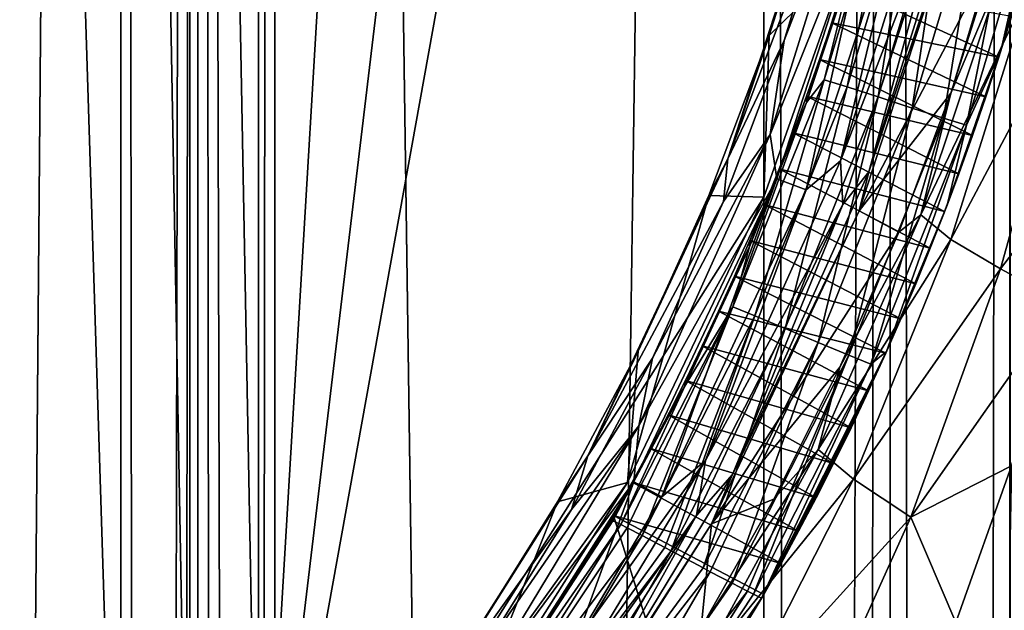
# Model space of a CAD drawing. Extents: x -100 to 100, y -1250 to 5.
# Tile 20 of 60: x 30 to 48, y -175 to -165. Entities that reach past the tile are written whole.
import ezdxf

# ---------------------------------------------------------------- set-up
doc = ezdxf.new("R2010")
doc.units = 0
doc.header["$LTSCALE"] = 65.185185
for name, color, linetype in [('10', 7, 'CONTINUOUS'), ('100', 7, 'CONTINUOUS'), ('11', 7, 'CONTINUOUS'), ('12', 7, 'CONTINUOUS'), ('13', 7, 'CONTINUOUS'), ('133', 7, 'CONTINUOUS'), ('134', 7, 'CONTINUOUS'), ('135', 7, 'CONTINUOUS'), ('136', 7, 'CONTINUOUS'), ('143', 7, 'CONTINUOUS'), ('144', 7, 'CONTINUOUS'), ('148', 7, 'CONTINUOUS'), ('19', 7, 'CONTINUOUS'), ('20', 7, 'CONTINUOUS'), ('21', 7, 'CONTINUOUS'), ('22', 7, 'CONTINUOUS'), ('30', 7, 'CONTINUOUS'), ('31', 7, 'CONTINUOUS'), ('32', 7, 'CONTINUOUS'), ('33', 7, 'CONTINUOUS'), ('36', 7, 'CONTINUOUS'), ('37', 7, 'CONTINUOUS'), ('41', 7, 'CONTINUOUS'), ('42', 7, 'CONTINUOUS'), ('55', 7, 'CONTINUOUS'), ('58', 7, 'CONTINUOUS'), ('63', 7, 'CONTINUOUS'), ('69', 7, 'CONTINUOUS'), ('76', 7, 'CONTINUOUS'), ('77', 7, 'CONTINUOUS')]:
    doc.layers.add(name, color=color, linetype=linetype)

msp = doc.modelspace()

# ---------------------------------------------------------------- linework, layer by layer
at = {"layer": '10', "color": 7, "linetype": 'CONTINUOUS'}
for points in [[(32.174, 0, 53.352), (21.473, 0, 52.379), (32.174, -625, 53.352), (32.174, 0, 53.352)], [(32.174, -625, 53.352), (21.473, 0, 52.379), (32.174, -1250, 53.352), (32.174, -625, 53.352)], [(32.174, -1250, 53.352), (21.473, 0, 52.379), (21.473, -1250, 52.379), (32.174, -1250, 53.352)]]:
    msp.add_3dface(points, dxfattribs=at)
at = {"layer": '100', "color": 7, "linetype": 'CONTINUOUS'}
for points in [[(43.463, -174.718, 55), (42.037, -177.072, 56), (42, -177.13, 55), (43.463, -174.718, 55)], [(43.5, -174.653, 56), (42.037, -177.072, 56), (43.481, -174.685, 55.499), (43.5, -174.653, 56)], [(43.481, -174.685, 55.499), (42.037, -177.072, 56), (43.463, -174.718, 55), (43.481, -174.685, 55.499)]]:
    msp.add_3dface(points, dxfattribs=at)
at = {"layer": '11', "color": 7, "linetype": 'CONTINUOUS'}
for points in [[(33.53, 0, 53.463), (32.174, 0, 53.352), (33.53, -1250, 53.463), (33.53, 0, 53.463)], [(32.174, 0, 53.352), (32.174, -625, 53.352), (33.53, -1250, 53.463), (32.174, 0, 53.352)], [(34.889, 0, 53.5), (33.53, 0, 53.463), (34.889, -625, 53.5), (34.889, 0, 53.5)], [(34.889, -625, 53.5), (33.53, 0, 53.463), (34.889, -1250, 53.5), (34.889, -625, 53.5)], [(34.889, -1250, 53.5), (33.53, 0, 53.463), (33.53, -1250, 53.463), (34.889, -1250, 53.5)]]:
    msp.add_3dface(points, dxfattribs=at)
at = {"layer": '12', "color": 7, "linetype": 'CONTINUOUS'}
for points in [[(43.5, 0, 53.5), (34.889, 0, 53.5), (34.889, -625, 53.5), (43.5, 0, 53.5)], [(43.5, 0, 53.5), (34.889, -625, 53.5), (43.5, -625, 53.5), (43.5, 0, 53.5)]]:
    msp.add_3dface(points, dxfattribs=at)
at = {"layer": '13', "color": 7, "linetype": 'CONTINUOUS'}
for points in [[(45.725, 0, 53.249), (43.5, 0, 53.5), (45.725, -1250, 53.249), (45.725, 0, 53.249)], [(43.5, 0, 53.5), (43.5, -625, 53.5), (45.725, -1250, 53.249), (43.5, 0, 53.5)], [(47.834, 0, 52.512), (45.725, 0, 53.249), (45.725, -1250, 53.249), (47.834, 0, 52.512)], [(47.839, -1250, 52.509), (47.834, 0, 52.512), (45.725, -1250, 53.249), (47.839, -1250, 52.509)]]:
    msp.add_3dface(points, dxfattribs=at)
at = {"layer": '133', "color": 7, "linetype": 'CONTINUOUS'}
for points in [[(45.807, -161.449, 54.079), (44.566, -165.577, 54.286), (45.108, -163.385, 54.867), (45.807, -161.449, 54.079)], [(44.566, -165.577, 54.286), (45.807, -161.449, 54.079), (44.968, -165.702, 53.685), (44.566, -165.577, 54.286)], [(44.968, -165.702, 53.685), (45.807, -161.449, 54.079), (46.216, -161.544, 53.414), (44.968, -165.702, 53.685)], [(44.968, -165.702, 53.685), (46.216, -161.544, 53.414), (45.517, -165.88, 53.273), (44.968, -165.702, 53.685)], [(45.517, -165.88, 53.273), (46.216, -161.544, 53.414), (46.776, -161.679, 52.915), (45.517, -165.88, 53.273)], [(45.517, -165.88, 53.273), (46.776, -161.679, 52.915), (46.116, -166.076, 53.13), (45.517, -165.88, 53.273)], [(46.116, -166.076, 53.13), (46.776, -161.679, 52.915), (47.387, -161.827, 52.676), (46.116, -166.076, 53.13)], [(46.116, -166.076, 53.13), (47.387, -161.827, 52.676), (46.667, -166.254, 53.279), (46.116, -166.076, 53.13)], [(46.667, -166.254, 53.279), (47.387, -161.827, 52.676), (47.948, -161.962, 52.738), (46.667, -166.254, 53.279)], [(46.667, -166.254, 53.279), (47.948, -161.962, 52.738), (47.069, -166.38, 53.688), (46.667, -166.254, 53.279)], [(47.069, -166.38, 53.688), (47.948, -161.962, 52.738), (48.358, -162.057, 53.084), (47.069, -166.38, 53.688)], [(47.069, -166.38, 53.688), (48.358, -162.057, 53.084), (47.684, -165.041, 54.083), (47.069, -166.38, 53.688)], [(47.684, -165.041, 54.083), (48.358, -162.057, 53.084), (48.497, -162.171, 53.663), (47.684, -165.041, 54.083)], [(45.108, -163.385, 54.867), (44.566, -165.577, 54.286), (44.252, -165.981, 54.962), (45.108, -163.385, 54.867)], [(46.729, -167.787, 54.464), (47.069, -166.38, 53.688), (47.684, -165.041, 54.083), (46.729, -167.787, 54.464)], [(44.566, -165.577, 54.286), (42.955, -169.581, 54.372), (44.252, -165.981, 54.962), (44.566, -165.577, 54.286)], [(42.955, -169.581, 54.372), (44.566, -165.577, 54.286), (43.345, -169.738, 53.834), (42.955, -169.581, 54.372)], [(43.345, -169.738, 53.834), (44.566, -165.577, 54.286), (44.968, -165.702, 53.685), (43.345, -169.738, 53.834)], [(43.345, -169.738, 53.834), (44.968, -165.702, 53.685), (43.879, -169.961, 53.51), (43.345, -169.738, 53.834)], [(43.879, -169.961, 53.51), (44.968, -165.702, 53.685), (45.517, -165.88, 53.273), (43.879, -169.961, 53.51)], [(43.879, -169.961, 53.51), (45.517, -165.88, 53.273), (44.461, -170.209, 53.463), (43.879, -169.961, 53.51)], [(44.461, -170.209, 53.463), (45.517, -165.88, 53.273), (46.116, -166.076, 53.13), (44.461, -170.209, 53.463)], [(44.252, -165.981, 54.962), (42.955, -169.581, 54.372), (43.248, -168.521, 55.006), (44.252, -165.981, 54.962)], [(44.461, -170.209, 53.463), (46.116, -166.076, 53.13), (44.996, -170.433, 53.699), (44.461, -170.209, 53.463)], [(44.996, -170.433, 53.699), (46.116, -166.076, 53.13), (46.667, -166.254, 53.279), (44.996, -170.433, 53.699)], [(44.996, -170.433, 53.699), (46.667, -166.254, 53.279), (45.387, -170.59, 54.173), (44.996, -170.433, 53.699)], [(45.387, -170.59, 54.173), (46.667, -166.254, 53.279), (47.069, -166.38, 53.688), (45.387, -170.59, 54.173)], [(45.387, -170.59, 54.173), (47.069, -166.38, 53.688), (45.663, -170.369, 54.763), (45.387, -170.59, 54.173)], [(45.663, -170.369, 54.763), (47.069, -166.38, 53.688), (46.729, -167.787, 54.464), (45.663, -170.369, 54.763)], [(43.248, -168.521, 55.006), (42.955, -169.581, 54.372), (42.109, -170.982, 55.007), (43.248, -168.521, 55.006)], [(42.955, -169.581, 54.372), (40.98, -173.421, 54.385), (42.109, -170.982, 55.007), (42.955, -169.581, 54.372)], [(40.98, -173.421, 54.385), (42.955, -169.581, 54.372), (41.092, -173.477, 54.181), (40.98, -173.421, 54.385)], [(41.092, -173.477, 54.181), (42.955, -169.581, 54.372), (41.359, -173.614, 53.868), (41.092, -173.477, 54.181)], [(41.359, -173.614, 53.868), (42.955, -169.581, 54.372), (43.345, -169.738, 53.834), (41.359, -173.614, 53.868)], [(41.359, -173.614, 53.868), (43.345, -169.738, 53.834), (41.759, -173.825, 53.623), (41.359, -173.614, 53.868)], [(41.759, -173.825, 53.623), (43.345, -169.738, 53.834), (41.872, -173.886, 53.587), (41.759, -173.825, 53.623)], [(41.872, -173.886, 53.587), (43.345, -169.738, 53.834), (43.879, -169.961, 53.51), (41.872, -173.886, 53.587)], [(41.872, -173.886, 53.587), (43.879, -169.961, 53.51), (42.431, -174.185, 53.586), (41.872, -173.886, 53.587)], [(42.431, -174.185, 53.586), (43.879, -169.961, 53.51), (44.461, -170.209, 53.463), (42.431, -174.185, 53.586)], [(42.431, -174.185, 53.586), (44.461, -170.209, 53.463), (42.557, -174.253, 53.627), (42.431, -174.185, 53.586)], [(42.557, -174.253, 53.627), (44.461, -170.209, 53.463), (42.943, -174.457, 53.866), (42.557, -174.253, 53.627)], [(42.943, -174.457, 53.866), (44.461, -170.209, 53.463), (44.996, -170.433, 53.699), (42.943, -174.457, 53.866)], [(42.943, -174.457, 53.866), (44.996, -170.433, 53.699), (43.213, -174.595, 54.181), (42.943, -174.457, 53.866)], [(43.213, -174.595, 54.181), (44.996, -170.433, 53.699), (43.322, -174.65, 54.38), (43.213, -174.595, 54.181)], [(43.322, -174.65, 54.38), (44.996, -170.433, 53.699), (45.387, -170.59, 54.173), (43.322, -174.65, 54.38)], [(43.463, -174.718, 55), (45.387, -170.59, 54.173), (45.663, -170.369, 54.763), (43.463, -174.718, 55)], [(43.463, -174.718, 55), (43.322, -174.65, 54.38), (45.387, -170.59, 54.173), (43.463, -174.718, 55)], [(40.98, -173.421, 54.385), (40.842, -173.354, 55), (42.109, -170.982, 55.007), (40.98, -173.421, 54.385)]]:
    msp.add_3dface(points, dxfattribs=at)
at = {"layer": '134', "color": 7, "linetype": 'CONTINUOUS'}
for points in [[(40.842, -173.354, 55), (40.98, -173.421, 54.385), (37.964, -177.788, 55), (40.842, -173.354, 55)], [(40.98, -173.421, 54.385), (38.145, -177.904, 54.275), (37.964, -177.788, 55), (40.98, -173.421, 54.385)], [(40.98, -173.421, 54.385), (41.092, -173.477, 54.181), (38.145, -177.904, 54.275), (40.98, -173.421, 54.385)], [(41.092, -173.477, 54.181), (41.359, -173.614, 53.868), (38.145, -177.904, 54.275), (41.092, -173.477, 54.181)], [(41.359, -173.614, 53.868), (38.596, -178.211, 53.744), (38.145, -177.904, 54.275), (41.359, -173.614, 53.868)], [(41.359, -173.614, 53.868), (41.759, -173.825, 53.623), (38.596, -178.211, 53.744), (41.359, -173.614, 53.868)], [(41.759, -173.825, 53.623), (41.872, -173.886, 53.587), (38.596, -178.211, 53.744), (41.759, -173.825, 53.623)], [(41.872, -173.886, 53.587), (39.182, -178.623, 53.55), (38.596, -178.211, 53.744), (41.872, -173.886, 53.587)], [(41.872, -173.886, 53.587), (42.431, -174.185, 53.586), (39.182, -178.623, 53.55), (41.872, -173.886, 53.587)], [(42.431, -174.185, 53.586), (42.557, -174.253, 53.627), (39.182, -178.623, 53.55), (42.431, -174.185, 53.586)], [(42.557, -174.253, 53.627), (39.769, -179.036, 53.744), (39.182, -178.623, 53.55), (42.557, -174.253, 53.627)], [(42.557, -174.253, 53.627), (42.943, -174.457, 53.866), (39.769, -179.036, 53.744), (42.557, -174.253, 53.627)], [(42.943, -174.457, 53.866), (43.213, -174.595, 54.181), (39.769, -179.036, 53.744), (42.943, -174.457, 53.866)], [(43.213, -174.595, 54.181), (40.22, -179.343, 54.275), (39.769, -179.036, 53.744), (43.213, -174.595, 54.181)], [(43.213, -174.595, 54.181), (43.322, -174.65, 54.38), (40.22, -179.343, 54.275), (43.213, -174.595, 54.181)], [(43.322, -174.65, 54.38), (43.463, -174.718, 55), (40.22, -179.343, 54.275), (43.322, -174.65, 54.38)], [(43.463, -174.718, 55), (42, -177.13, 55), (40.22, -179.343, 54.275), (43.463, -174.718, 55)]]:
    msp.add_3dface(points, dxfattribs=at)
at = {"layer": '135', "color": 7, "linetype": 'CONTINUOUS'}
for points in [[(40.842, -173.354, 55), (37.964, -177.788, 55), (37.979, -177.709, 56), (40.842, -173.354, 55)], [(40.854, -173.262, 56), (40.848, -173.308, 55.5), (37.979, -177.709, 56), (40.854, -173.262, 56)], [(40.848, -173.308, 55.5), (40.842, -173.354, 55), (37.979, -177.709, 56), (40.848, -173.308, 55.5)]]:
    msp.add_3dface(points, dxfattribs=at)
at = {"layer": '136', "color": 7, "linetype": 'CONTINUOUS'}
for points in [[(45.108, -163.385, 54.867), (44.252, -165.981, 54.962), (45.106, -163.269, 55.867), (45.108, -163.385, 54.867)], [(45.106, -163.269, 55.867), (44.252, -165.981, 54.962), (44.908, -163.922, 55.895), (45.106, -163.269, 55.867)], [(44.908, -163.922, 55.895), (44.252, -165.981, 54.962), (44.699, -164.573, 55.92), (44.908, -163.922, 55.895)], [(44.699, -164.573, 55.92), (44.252, -165.981, 54.962), (44.482, -165.222, 55.943), (44.699, -164.573, 55.92)], [(44.482, -165.222, 55.943), (44.252, -165.981, 54.962), (44.255, -165.868, 55.962), (44.482, -165.222, 55.943)], [(44.255, -165.868, 55.962), (44.252, -165.981, 54.962), (44.019, -166.511, 55.978), (44.255, -165.868, 55.962)], [(44.252, -165.981, 54.962), (43.248, -168.521, 55.006), (44.019, -166.511, 55.978), (44.252, -165.981, 54.962)], [(44.019, -166.511, 55.978), (43.248, -168.521, 55.006), (43.773, -167.15, 55.99), (44.019, -166.511, 55.978)], [(43.773, -167.15, 55.99), (43.248, -168.521, 55.006), (43.519, -167.785, 56), (43.773, -167.15, 55.99)], [(43.519, -167.785, 56), (43.248, -168.521, 55.006), (43.256, -168.414, 56.006), (43.519, -167.785, 56)], [(43.248, -168.521, 55.006), (42.109, -170.982, 55.007), (42.985, -169.039, 56.009), (43.248, -168.521, 55.006)], [(43.256, -168.414, 56.006), (43.248, -168.521, 55.006), (42.985, -169.039, 56.009), (43.256, -168.414, 56.006)], [(42.985, -169.039, 56.009), (42.109, -170.982, 55.007), (42.705, -169.658, 56.01), (42.985, -169.039, 56.009)], [(42.705, -169.658, 56.01), (42.109, -170.982, 55.007), (42.417, -170.272, 56.009), (42.705, -169.658, 56.01)], [(42.417, -170.272, 56.009), (42.109, -170.982, 55.007), (42.121, -170.881, 56.008), (42.417, -170.272, 56.009)], [(42.109, -170.982, 55.007), (40.842, -173.354, 55), (41.816, -171.484, 56.005), (42.109, -170.982, 55.007)], [(42.121, -170.881, 56.008), (42.109, -170.982, 55.007), (41.816, -171.484, 56.005), (42.121, -170.881, 56.008)], [(41.816, -171.484, 56.005), (40.842, -173.354, 55), (41.504, -172.082, 56.003), (41.816, -171.484, 56.005)], [(41.504, -172.082, 56.003), (40.842, -173.354, 55), (41.183, -172.675, 56.001), (41.504, -172.082, 56.003)], [(40.842, -173.354, 55), (40.848, -173.308, 55.5), (41.183, -172.675, 56.001), (40.842, -173.354, 55)], [(40.848, -173.308, 55.5), (40.854, -173.262, 56), (41.183, -172.675, 56.001), (40.848, -173.308, 55.5)]]:
    msp.add_3dface(points, dxfattribs=at)
at = {"layer": '143', "color": 7, "linetype": 'CONTINUOUS'}
for points in [[(47.684, -165.041, 54.083), (48.497, -162.171, 53.663), (47.862, -164.463, 54.998), (47.684, -165.041, 54.083)], [(47.641, -165.177, 55.102), (47.684, -165.041, 54.083), (47.862, -164.463, 54.998), (47.641, -165.177, 55.102)], [(46.729, -167.787, 54.464), (47.684, -165.041, 54.083), (46.934, -167.239, 55.392), (46.729, -167.787, 54.464)], [(46.934, -167.239, 55.392), (47.684, -165.041, 54.083), (47.177, -166.563, 55.299), (46.934, -167.239, 55.392)], [(47.177, -166.563, 55.299), (47.684, -165.041, 54.083), (47.413, -165.876, 55.203), (47.177, -166.563, 55.299)], [(47.413, -165.876, 55.203), (47.684, -165.041, 54.083), (47.641, -165.177, 55.102), (47.413, -165.876, 55.203)], [(46.686, -167.901, 55.479), (46.729, -167.787, 54.464), (46.934, -167.239, 55.392), (46.686, -167.901, 55.479)], [(45.663, -170.369, 54.763), (46.729, -167.787, 54.464), (45.915, -169.794, 55.704), (45.663, -170.369, 54.763)], [(45.915, -169.794, 55.704), (46.729, -167.787, 54.464), (46.176, -169.178, 55.635), (45.915, -169.794, 55.704)], [(46.176, -169.178, 55.635), (46.729, -167.787, 54.464), (46.433, -168.547, 55.56), (46.176, -169.178, 55.635)], [(46.433, -168.547, 55.56), (46.729, -167.787, 54.464), (46.686, -167.901, 55.479), (46.433, -168.547, 55.56)], [(45.651, -170.396, 55.767), (45.663, -170.369, 54.763), (45.915, -169.794, 55.704), (45.651, -170.396, 55.767)], [(43.481, -174.685, 55.499), (43.463, -174.718, 55), (45.663, -170.369, 54.763), (43.481, -174.685, 55.499)], [(43.5, -174.653, 56), (43.481, -174.685, 55.499), (45.663, -170.369, 54.763), (43.5, -174.653, 56)], [(43.5, -174.653, 56), (45.663, -170.369, 54.763), (43.806, -174.105, 55.995), (43.5, -174.653, 56)], [(43.806, -174.105, 55.995), (45.663, -170.369, 54.763), (44.114, -173.537, 55.982), (43.806, -174.105, 55.995)], [(44.114, -173.537, 55.982), (45.663, -170.369, 54.763), (44.422, -172.95, 55.958), (44.114, -173.537, 55.982)], [(44.422, -172.95, 55.958), (45.663, -170.369, 54.763), (44.731, -172.342, 55.925), (44.422, -172.95, 55.958)], [(44.731, -172.342, 55.925), (45.663, -170.369, 54.763), (45.04, -171.713, 55.882), (44.731, -172.342, 55.925)], [(45.04, -171.713, 55.882), (45.663, -170.369, 54.763), (45.347, -171.064, 55.829), (45.04, -171.713, 55.882)], [(45.347, -171.064, 55.829), (45.663, -170.369, 54.763), (45.651, -170.396, 55.767), (45.347, -171.064, 55.829)]]:
    msp.add_3dface(points, dxfattribs=at)
at = {"layer": '144', "color": 7, "linetype": 'CONTINUOUS'}
for points in [[(44.908, -163.922, 55.895), (44.699, -164.573, 55.92), (47.641, -165.177, 55.102), (44.908, -163.922, 55.895)], [(44.908, -163.922, 55.895), (47.641, -165.177, 55.102), (47.862, -164.463, 54.998), (44.908, -163.922, 55.895)], [(44.699, -164.573, 55.92), (44.482, -165.222, 55.943), (47.413, -165.876, 55.203), (44.699, -164.573, 55.92)], [(44.699, -164.573, 55.92), (47.413, -165.876, 55.203), (47.641, -165.177, 55.102), (44.699, -164.573, 55.92)], [(44.482, -165.222, 55.943), (44.255, -165.868, 55.962), (47.177, -166.563, 55.299), (44.482, -165.222, 55.943)], [(44.482, -165.222, 55.943), (47.177, -166.563, 55.299), (47.413, -165.876, 55.203), (44.482, -165.222, 55.943)], [(44.255, -165.868, 55.962), (44.019, -166.511, 55.978), (46.934, -167.239, 55.392), (44.255, -165.868, 55.962)], [(44.255, -165.868, 55.962), (46.934, -167.239, 55.392), (47.177, -166.563, 55.299), (44.255, -165.868, 55.962)], [(44.019, -166.511, 55.978), (43.773, -167.15, 55.99), (46.686, -167.901, 55.479), (44.019, -166.511, 55.978)], [(44.019, -166.511, 55.978), (46.686, -167.901, 55.479), (46.934, -167.239, 55.392), (44.019, -166.511, 55.978)], [(43.773, -167.15, 55.99), (43.519, -167.785, 56), (46.433, -168.547, 55.56), (43.773, -167.15, 55.99)], [(43.773, -167.15, 55.99), (46.433, -168.547, 55.56), (46.686, -167.901, 55.479), (43.773, -167.15, 55.99)], [(43.519, -167.785, 56), (43.256, -168.414, 56.006), (46.176, -169.178, 55.635), (43.519, -167.785, 56)], [(43.519, -167.785, 56), (46.176, -169.178, 55.635), (46.433, -168.547, 55.56), (43.519, -167.785, 56)], [(43.256, -168.414, 56.006), (42.985, -169.039, 56.009), (45.915, -169.794, 55.704), (43.256, -168.414, 56.006)], [(43.256, -168.414, 56.006), (45.915, -169.794, 55.704), (46.176, -169.178, 55.635), (43.256, -168.414, 56.006)], [(42.985, -169.039, 56.009), (42.705, -169.658, 56.01), (45.651, -170.396, 55.767), (42.985, -169.039, 56.009)], [(42.985, -169.039, 56.009), (45.651, -170.396, 55.767), (45.915, -169.794, 55.704), (42.985, -169.039, 56.009)], [(42.705, -169.658, 56.01), (42.417, -170.272, 56.009), (45.347, -171.064, 55.829), (42.705, -169.658, 56.01)], [(42.705, -169.658, 56.01), (45.347, -171.064, 55.829), (45.651, -170.396, 55.767), (42.705, -169.658, 56.01)], [(42.417, -170.272, 56.009), (42.121, -170.881, 56.008), (45.04, -171.713, 55.882), (42.417, -170.272, 56.009)], [(42.417, -170.272, 56.009), (45.04, -171.713, 55.882), (45.347, -171.064, 55.829), (42.417, -170.272, 56.009)], [(42.121, -170.881, 56.008), (41.816, -171.484, 56.005), (44.731, -172.342, 55.925), (42.121, -170.881, 56.008)], [(42.121, -170.881, 56.008), (44.731, -172.342, 55.925), (45.04, -171.713, 55.882), (42.121, -170.881, 56.008)], [(41.816, -171.484, 56.005), (41.504, -172.082, 56.003), (44.422, -172.95, 55.958), (41.816, -171.484, 56.005)], [(41.816, -171.484, 56.005), (44.422, -172.95, 55.958), (44.731, -172.342, 55.925), (41.816, -171.484, 56.005)], [(41.504, -172.082, 56.003), (41.183, -172.675, 56.001), (44.114, -173.537, 55.982), (41.504, -172.082, 56.003)], [(41.504, -172.082, 56.003), (44.114, -173.537, 55.982), (44.422, -172.95, 55.958), (41.504, -172.082, 56.003)], [(41.183, -172.675, 56.001), (40.854, -173.262, 56), (43.806, -174.105, 55.995), (41.183, -172.675, 56.001)], [(41.183, -172.675, 56.001), (43.806, -174.105, 55.995), (44.114, -173.537, 55.982), (41.183, -172.675, 56.001)], [(40.854, -173.262, 56), (43.5, -174.653, 56), (43.806, -174.105, 55.995), (40.854, -173.262, 56)]]:
    msp.add_3dface(points, dxfattribs=at)
at = {"layer": '148', "color": 7, "linetype": 'CONTINUOUS'}
for points in [[(42.037, -177.072, 56), (40.854, -173.262, 56), (37.979, -177.709, 56), (42.037, -177.072, 56)], [(42.037, -177.072, 56), (43.5, -174.653, 56), (40.854, -173.262, 56), (42.037, -177.072, 56)]]:
    msp.add_3dface(points, dxfattribs=at)
at = {"layer": '19', "color": 7, "linetype": 'CONTINUOUS'}
for points in [[(43.5, 0, -53.5), (45.725, 0, -53.249), (43.5, -625, -53.5), (43.5, 0, -53.5)], [(43.5, -625, -53.5), (45.725, 0, -53.249), (43.5, -1250, -53.5), (43.5, -625, -53.5)], [(43.5, -1250, -53.5), (45.725, 0, -53.249), (45.725, -1250, -53.249), (43.5, -1250, -53.5)], [(45.725, 0, -53.249), (47.839, 0, -52.509), (47.834, -1250, -52.512), (45.725, 0, -53.249)], [(45.725, -1250, -53.249), (45.725, 0, -53.249), (47.834, -1250, -52.512), (45.725, -1250, -53.249)]]:
    msp.add_3dface(points, dxfattribs=at)
at = {"layer": '20', "color": 7, "linetype": 'CONTINUOUS'}
for points in [[(34.889, 0, -53.5), (43.5, 0, -53.5), (43.5, -625, -53.5), (34.889, 0, -53.5)], [(34.889, 0, -53.5), (43.5, -625, -53.5), (34.889, -625, -53.5), (34.889, 0, -53.5)]]:
    msp.add_3dface(points, dxfattribs=at)
at = {"layer": '21', "color": 7, "linetype": 'CONTINUOUS'}
for points in [[(32.174, 0, -53.352), (33.53, 0, -53.463), (32.174, -625, -53.352), (32.174, 0, -53.352)], [(32.174, -625, -53.352), (33.53, 0, -53.463), (32.174, -1250, -53.352), (32.174, -625, -53.352)], [(32.174, -1250, -53.352), (33.53, 0, -53.463), (33.53, -1250, -53.463), (32.174, -1250, -53.352)], [(33.53, 0, -53.463), (34.889, 0, -53.5), (33.53, -1250, -53.463), (33.53, 0, -53.463)], [(34.889, 0, -53.5), (34.889, -625, -53.5), (33.53, -1250, -53.463), (34.889, 0, -53.5)]]:
    msp.add_3dface(points, dxfattribs=at)
at = {"layer": '22', "color": 7, "linetype": 'CONTINUOUS'}
for points in [[(21.473, 0, -52.379), (32.174, 0, -53.352), (21.473, -1250, -52.379), (21.473, 0, -52.379)], [(32.174, 0, -53.352), (32.174, -625, -53.352), (21.473, -1250, -52.379), (32.174, 0, -53.352)]]:
    msp.add_3dface(points, dxfattribs=at)
at = {"layer": '30', "color": 7, "linetype": 'CONTINUOUS'}
msp.add_3dface([(44.981, -163.441, 57.915), (43.5, -132.354, 58), (43.5, -167.646, 58), (44.981, -163.441, 57.915)], dxfattribs=at)
at = {"layer": '31', "color": 7, "linetype": 'CONTINUOUS'}
msp.add_3dface([(47.863, -172.387, 57.246), (46.882, -175.149, 57.552), (48.866, -227.5, 56.841), (47.863, -172.387, 57.246)], dxfattribs=at)
at = {"layer": '32', "color": 7, "linetype": 'CONTINUOUS'}
for points in [[(44.467, -161.915, 83.965), (44.981, -163.441, 57.915), (43.593, -164.798, 83.965), (44.467, -161.915, 83.965)], [(44.981, -163.441, 57.915), (43.5, -167.646, 58), (43.593, -164.798, 83.965), (44.981, -163.441, 57.915)], [(43.593, -164.798, 83.965), (43.5, -167.646, 58), (42.532, -167.617, 83.965), (43.593, -164.798, 83.965)], [(42.532, -167.617, 83.965), (43.5, -167.646, 58), (41.1, -172.68, 58), (42.532, -167.617, 83.965)], [(41.289, -170.361, 83.965), (42.532, -167.617, 83.965), (41.1, -172.68, 58), (41.289, -170.361, 83.965)], [(39.868, -173.018, 83.965), (41.289, -170.361, 83.965), (41.1, -172.68, 58), (39.868, -173.018, 83.965)], [(38.119, -177.396, 58), (39.868, -173.018, 83.965), (41.1, -172.68, 58), (38.119, -177.396, 58)], [(38.278, -175.576, 83.965), (39.868, -173.018, 83.965), (38.119, -177.396, 58), (38.278, -175.576, 83.965)]]:
    msp.add_3dface(points, dxfattribs=at)
at = {"layer": '33', "color": 7, "linetype": 'CONTINUOUS'}
for points in [[(44.654, -161.465, 84.358), (43.593, -164.798, 83.965), (42.865, -166.971, 84.358), (44.654, -161.465, 84.358)], [(44.654, -161.465, 84.358), (42.865, -166.971, 84.358), (44.738, -161.988, 84.695), (44.654, -161.465, 84.358)], [(44.467, -161.915, 83.965), (43.593, -164.798, 83.965), (44.654, -161.465, 84.358), (44.467, -161.915, 83.965)], [(44.738, -161.988, 84.695), (42.865, -166.971, 84.358), (43.858, -164.888, 84.695), (44.738, -161.988, 84.695)], [(43.593, -164.798, 83.965), (42.532, -167.617, 83.965), (42.865, -166.971, 84.358), (43.593, -164.798, 83.965)], [(43.858, -164.888, 84.695), (42.865, -166.971, 84.358), (42.791, -167.724, 84.695), (43.858, -164.888, 84.695)], [(42.865, -166.971, 84.358), (41.289, -170.361, 83.965), (40.399, -172.21, 84.358), (42.865, -166.971, 84.358)], [(42.865, -166.971, 84.358), (40.399, -172.21, 84.358), (42.791, -167.724, 84.695), (42.865, -166.971, 84.358)], [(42.532, -167.617, 83.965), (41.289, -170.361, 83.965), (42.865, -166.971, 84.358), (42.532, -167.617, 83.965)], [(42.791, -167.724, 84.695), (40.399, -172.21, 84.358), (41.54, -170.485, 84.695), (42.791, -167.724, 84.695)], [(41.289, -170.361, 83.965), (39.868, -173.018, 83.965), (40.399, -172.21, 84.358), (41.289, -170.361, 83.965)], [(41.54, -170.485, 84.695), (40.399, -172.21, 84.358), (40.111, -173.158, 84.695), (41.54, -170.485, 84.695)], [(40.399, -172.21, 84.358), (38.278, -175.576, 83.965), (37.297, -177.098, 84.358), (40.399, -172.21, 84.358)], [(40.399, -172.21, 84.358), (37.297, -177.098, 84.358), (40.111, -173.158, 84.695), (40.399, -172.21, 84.358)], [(39.868, -173.018, 83.965), (38.278, -175.576, 83.965), (40.399, -172.21, 84.358), (39.868, -173.018, 83.965)], [(40.111, -173.158, 84.695), (37.297, -177.098, 84.358), (38.511, -175.732, 84.695), (40.111, -173.158, 84.695)]]:
    msp.add_3dface(points, dxfattribs=at)
at = {"layer": '36', "color": 7, "linetype": 'CONTINUOUS'}
for points in [[(43.729, -167.325, 85), (44.249, -167.521, 85), (45.553, -161.715, 85), (43.729, -167.325, 85)], [(44.249, -167.521, 85), (46.095, -161.839, 85), (45.553, -161.715, 85), (44.249, -167.521, 85)], [(41.214, -172.665, 85), (41.702, -172.932, 85), (43.729, -167.325, 85), (41.214, -172.665, 85)], [(41.702, -172.932, 85), (44.249, -167.521, 85), (43.729, -167.325, 85), (41.702, -172.932, 85)], [(38.047, -177.655, 85), (40.178, -175.508, 85), (41.214, -172.665, 85), (38.047, -177.655, 85)], [(40.178, -175.508, 85), (41.702, -172.932, 85), (41.214, -172.665, 85), (40.178, -175.508, 85)]]:
    msp.add_3dface(points, dxfattribs=at)
at = {"layer": '37', "color": 7, "linetype": 'CONTINUOUS'}
for points in [[(46.572, -161.479, 84.927), (46.095, -161.839, 85), (44.849, -167.009, 84.927), (46.572, -161.479, 84.927)], [(46.572, -161.479, 84.927), (44.849, -167.009, 84.927), (46.769, -162.008, 84.719), (46.572, -161.479, 84.927)], [(46.095, -161.839, 85), (44.249, -167.521, 85), (44.849, -167.009, 84.927), (46.095, -161.839, 85)], [(46.769, -162.008, 84.719), (44.849, -167.009, 84.927), (44.895, -167.775, 84.719), (46.769, -162.008, 84.719)], [(44.849, -167.009, 84.927), (44.249, -167.521, 85), (42.472, -172.291, 84.927), (44.849, -167.009, 84.927)], [(44.849, -167.009, 84.927), (42.472, -172.291, 84.927), (44.895, -167.775, 84.719), (44.849, -167.009, 84.927)], [(44.249, -167.521, 85), (41.702, -172.932, 85), (42.472, -172.291, 84.927), (44.249, -167.521, 85)], [(44.895, -167.775, 84.719), (42.472, -172.291, 84.927), (42.313, -173.262, 84.719), (44.895, -167.775, 84.719)], [(42.472, -172.291, 84.927), (40.178, -175.508, 85), (39.475, -177.248, 84.927), (42.472, -172.291, 84.927)], [(42.472, -172.291, 84.927), (39.475, -177.248, 84.927), (42.313, -173.262, 84.719), (42.472, -172.291, 84.927)], [(41.702, -172.932, 85), (40.178, -175.508, 85), (42.472, -172.291, 84.927), (41.702, -172.932, 85)], [(42.313, -173.262, 84.719), (39.475, -177.248, 84.927), (39.064, -178.382, 84.719), (42.313, -173.262, 84.719)]]:
    msp.add_3dface(points, dxfattribs=at)
at = {"layer": '41', "color": 7, "linetype": 'CONTINUOUS'}
for points in [[(46.798, -165.814, 60.934), (47.706, -163.645, 59.246), (47.592, -163.294, 60.47), (46.798, -165.814, 60.934)], [(46.265, -167.962, 59.927), (47.706, -163.645, 59.246), (46.798, -165.814, 60.934), (46.265, -167.962, 59.927)], [(47.706, -163.645, 59.246), (46.265, -167.962, 59.927), (48.177, -163.974, 58.055), (47.706, -163.645, 59.246)], [(48.177, -163.974, 58.055), (46.265, -167.962, 59.927), (46.798, -168.393, 58.635), (48.177, -163.974, 58.055)], [(48.177, -163.974, 58.055), (46.798, -168.393, 58.635), (48.941, -164.358, 57.046), (48.177, -163.974, 58.055)], [(48.941, -164.358, 57.046), (46.798, -168.393, 58.635), (47.672, -168.914, 57.585), (48.941, -164.358, 57.046)], [(48.941, -164.358, 57.046), (47.672, -168.914, 57.585), (49.524, -166.482, 56.52), (48.941, -164.358, 57.046)], [(45.879, -168.266, 61.399), (46.265, -167.962, 59.927), (46.798, -165.814, 60.934), (45.879, -168.266, 61.399)], [(49.524, -166.482, 56.52), (47.672, -168.914, 57.585), (48.751, -169.492, 56.892), (49.524, -166.482, 56.52)], [(44.459, -172.099, 60.54), (46.265, -167.962, 59.927), (44.84, -170.648, 61.84), (44.459, -172.099, 60.54)], [(46.265, -167.962, 59.927), (44.459, -172.099, 60.54), (46.798, -168.393, 58.635), (46.265, -167.962, 59.927)], [(44.84, -170.648, 61.84), (46.265, -167.962, 59.927), (45.879, -168.266, 61.399), (44.84, -170.648, 61.84)], [(46.798, -168.393, 58.635), (44.459, -172.099, 60.54), (45.079, -172.622, 59.134), (46.798, -168.393, 58.635)], [(46.798, -168.393, 58.635), (45.079, -172.622, 59.134), (47.672, -168.914, 57.585), (46.798, -168.393, 58.635)], [(47.672, -168.914, 57.585), (45.079, -172.622, 59.134), (46.088, -173.289, 58.052), (47.672, -168.914, 57.585)], [(47.672, -168.914, 57.585), (46.088, -173.289, 58.052), (48.751, -169.492, 56.892), (47.672, -168.914, 57.585)], [(48.751, -169.492, 56.892), (46.088, -173.289, 58.052), (47.863, -172.387, 57.246), (48.751, -169.492, 56.892)], [(43.679, -172.974, 62.226), (44.459, -172.099, 60.54), (44.84, -170.648, 61.84), (43.679, -172.974, 62.226)], [(42.295, -176.063, 60.957), (44.459, -172.099, 60.54), (42.395, -175.243, 62.543), (42.295, -176.063, 60.957)], [(44.459, -172.099, 60.54), (42.295, -176.063, 60.957), (45.079, -172.622, 59.134), (44.459, -172.099, 60.54)], [(42.395, -175.243, 62.543), (44.459, -172.099, 60.54), (43.679, -172.974, 62.226), (42.395, -175.243, 62.543)], [(47.863, -172.387, 57.246), (46.088, -173.289, 58.052), (46.882, -175.149, 57.552), (47.863, -172.387, 57.246)], [(45.079, -172.622, 59.134), (42.295, -176.063, 60.957), (43.034, -176.668, 59.433), (45.079, -172.622, 59.134)], [(45.079, -172.622, 59.134), (43.034, -176.668, 59.433), (46.088, -173.289, 58.052), (45.079, -172.622, 59.134)], [(46.088, -173.289, 58.052), (43.034, -176.668, 59.433), (44.201, -177.495, 58.341), (46.088, -173.289, 58.052)], [(46.088, -173.289, 58.052), (44.201, -177.495, 58.341), (46.882, -175.149, 57.552), (46.088, -173.289, 58.052)]]:
    msp.add_3dface(points, dxfattribs=at)
at = {"layer": '42', "color": 7, "linetype": 'CONTINUOUS'}
for points in [[(45.179, -167.887, 84.035), (47.592, -163.294, 60.47), (47.064, -162.084, 84.035), (45.179, -167.887, 84.035)], [(46.798, -165.814, 60.934), (47.592, -163.294, 60.47), (45.179, -167.887, 84.035), (46.798, -165.814, 60.934)], [(45.879, -168.266, 61.399), (46.798, -165.814, 60.934), (45.179, -167.887, 84.035), (45.879, -168.266, 61.399)], [(42.58, -173.409, 84.035), (45.879, -168.266, 61.399), (45.179, -167.887, 84.035), (42.58, -173.409, 84.035)], [(44.84, -170.648, 61.84), (45.879, -168.266, 61.399), (42.58, -173.409, 84.035), (44.84, -170.648, 61.84)], [(43.679, -172.974, 62.226), (44.84, -170.648, 61.84), (42.58, -173.409, 84.035), (43.679, -172.974, 62.226)], [(42.395, -175.243, 62.543), (43.679, -172.974, 62.226), (42.58, -173.409, 84.035), (42.395, -175.243, 62.543)], [(39.311, -178.561, 84.035), (42.395, -175.243, 62.543), (42.58, -173.409, 84.035), (39.311, -178.561, 84.035)]]:
    msp.add_3dface(points, dxfattribs=at)
at = {"layer": '55', "color": 7, "linetype": 'CONTINUOUS'}
for points in [[(29.958, -113.846, 57.709), (29.956, -186.155, 57.709), (32.178, -184.184, 57.895), (29.958, -113.846, 57.709)], [(32.178, -115.816, 57.895), (29.958, -113.846, 57.709), (32.178, -184.184, 57.895), (32.178, -115.816, 57.895)]]:
    msp.add_3dface(points, dxfattribs=at)
at = {"layer": '58', "color": 7, "linetype": 'CONTINUOUS'}
for points in [[(33.392, -117.005, 57.974), (32.178, -115.816, 57.895), (33.394, -182.993, 57.974), (33.392, -117.005, 57.974)], [(32.178, -115.816, 57.895), (32.178, -184.184, 57.895), (33.394, -182.993, 57.974), (32.178, -115.816, 57.895)], [(34.601, -118.276, 58), (33.392, -117.005, 57.974), (34.601, -181.724, 58), (34.601, -118.276, 58)], [(33.392, -117.005, 57.974), (33.394, -182.993, 57.974), (34.601, -181.724, 58), (33.392, -117.005, 57.974)]]:
    msp.add_3dface(points, dxfattribs=at)
at = {"layer": '63', "color": 7, "linetype": 'CONTINUOUS'}
for points in [[(38.119, -122.604, 58), (34.601, -118.276, 58), (34.601, -181.724, 58), (38.119, -122.604, 58)], [(41.1, -127.32, 58), (38.119, -122.604, 58), (34.601, -181.724, 58), (41.1, -127.32, 58)], [(43.5, -132.354, 58), (41.1, -127.32, 58), (34.601, -181.724, 58), (43.5, -132.354, 58)], [(43.5, -167.646, 58), (43.5, -132.354, 58), (34.601, -181.724, 58), (43.5, -167.646, 58)], [(43.5, -167.646, 58), (34.601, -181.724, 58), (41.1, -172.68, 58), (43.5, -167.646, 58)], [(34.601, -181.724, 58), (38.119, -177.396, 58), (41.1, -172.68, 58), (34.601, -181.724, 58)]]:
    msp.add_3dface(points, dxfattribs=at)
at = {"layer": '69', "color": 7, "linetype": 'CONTINUOUS'}
for points in [[(-55.458, -227.5, 45), (-55.458, -72.5, 45), (55.458, -227.5, 45), (-55.458, -227.5, 45)], [(55.458, -227.5, 45), (-55.458, -72.5, 45), (55.458, -72.5, 45), (55.458, -227.5, 45)]]:
    msp.add_3dface(points, dxfattribs=at)
at = {"layer": '76', "color": 7, "linetype": 'CONTINUOUS'}
for points in [[(46.769, -162.008, 84.719), (45.353, -167.2, 84.407), (47.096, -161.608, 84.407), (46.769, -162.008, 84.719)], [(45.353, -167.2, 84.407), (47.064, -162.084, 84.035), (47.096, -161.608, 84.407), (45.353, -167.2, 84.407)], [(46.769, -162.008, 84.719), (44.895, -167.775, 84.719), (45.353, -167.2, 84.407), (46.769, -162.008, 84.719)], [(45.179, -167.887, 84.035), (47.064, -162.084, 84.035), (45.353, -167.2, 84.407), (45.179, -167.887, 84.035)], [(44.895, -167.775, 84.719), (42.949, -172.541, 84.407), (45.353, -167.2, 84.407), (44.895, -167.775, 84.719)], [(42.949, -172.541, 84.407), (45.179, -167.887, 84.035), (45.353, -167.2, 84.407), (42.949, -172.541, 84.407)], [(44.895, -167.775, 84.719), (42.313, -173.262, 84.719), (42.949, -172.541, 84.407), (44.895, -167.775, 84.719)], [(42.58, -173.409, 84.035), (45.179, -167.887, 84.035), (42.949, -172.541, 84.407), (42.58, -173.409, 84.035)], [(42.313, -173.262, 84.719), (39.919, -177.554, 84.407), (42.949, -172.541, 84.407), (42.313, -173.262, 84.719)], [(39.919, -177.554, 84.407), (42.58, -173.409, 84.035), (42.949, -172.541, 84.407), (39.919, -177.554, 84.407)], [(42.313, -173.262, 84.719), (39.064, -178.382, 84.719), (39.919, -177.554, 84.407), (42.313, -173.262, 84.719)], [(39.311, -178.561, 84.035), (42.58, -173.409, 84.035), (39.919, -177.554, 84.407), (39.311, -178.561, 84.035)]]:
    msp.add_3dface(points, dxfattribs=at)
at = {"layer": '77', "color": 7, "linetype": 'CONTINUOUS'}
for points in [[(43.858, -164.888, 84.695), (43.614, -166.54, 84.921), (45.289, -161.163, 84.921), (43.858, -164.888, 84.695)], [(43.614, -166.54, 84.921), (45.553, -161.715, 85), (45.289, -161.163, 84.921), (43.614, -166.54, 84.921)], [(44.738, -161.988, 84.695), (43.858, -164.888, 84.695), (45.289, -161.163, 84.921), (44.738, -161.988, 84.695)], [(43.729, -167.325, 85), (45.553, -161.715, 85), (43.614, -166.54, 84.921), (43.729, -167.325, 85)], [(43.858, -164.888, 84.695), (42.791, -167.724, 84.695), (43.614, -166.54, 84.921), (43.858, -164.888, 84.695)], [(41.54, -170.485, 84.695), (41.302, -171.677, 84.921), (43.614, -166.54, 84.921), (41.54, -170.485, 84.695)], [(41.302, -171.677, 84.921), (43.729, -167.325, 85), (43.614, -166.54, 84.921), (41.302, -171.677, 84.921)], [(42.791, -167.724, 84.695), (41.54, -170.485, 84.695), (43.614, -166.54, 84.921), (42.791, -167.724, 84.695)], [(41.214, -172.665, 85), (43.729, -167.325, 85), (41.302, -171.677, 84.921), (41.214, -172.665, 85)], [(41.54, -170.485, 84.695), (40.111, -173.158, 84.695), (41.302, -171.677, 84.921), (41.54, -170.485, 84.695)], [(38.511, -175.732, 84.695), (38.388, -176.497, 84.921), (41.302, -171.677, 84.921), (38.511, -175.732, 84.695)], [(38.388, -176.497, 84.921), (41.214, -172.665, 85), (41.302, -171.677, 84.921), (38.388, -176.497, 84.921)], [(40.111, -173.158, 84.695), (38.511, -175.732, 84.695), (41.302, -171.677, 84.921), (40.111, -173.158, 84.695)], [(38.047, -177.655, 85), (41.214, -172.665, 85), (38.388, -176.497, 84.921), (38.047, -177.655, 85)]]:
    msp.add_3dface(points, dxfattribs=at)

doc.saveas('drawing.dxf')
